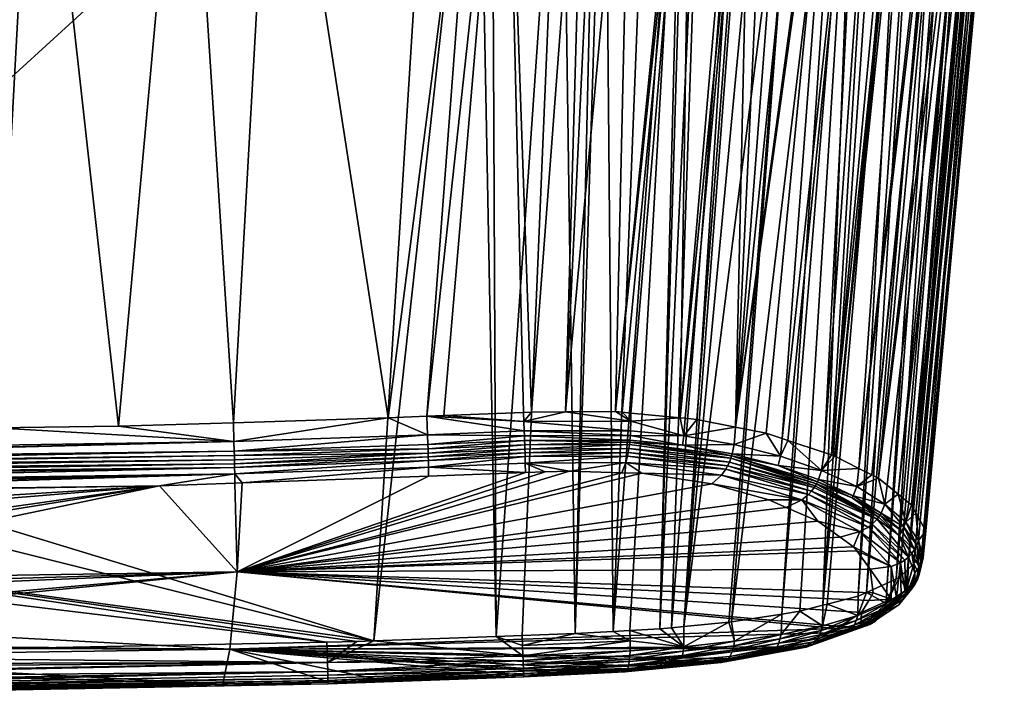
# Model space of a CAD drawing. Extents: x -0.11 to 0.11, y -0.407 to 0.019.
# Tile 236 of 256: x 0.044 to 0.097, y -0.105 to -0.069. Entities that reach past the tile are written whole.
import ezdxf

# ---------------------------------------------------------------- set-up
doc = ezdxf.new("R2010")
doc.units = 0
doc.layers.add('mesh', color=7, linetype='CONTINUOUS')

msp = doc.modelspace()

# ---------------------------------------------------------------- meshes
at = {"layer": 'mesh'}
mesh = msp.add_polyface(dxfattribs=at)
corners = [(0.065932, -0.089874, 0.027521), (0.070177, -0.050776, 0.018949), (0.066843, -0.089837, 0.027502), (0.063856, -0.089957, 0.027566), (0.068905, -0.050766, 0.018963), (0.049421, -0.090411, 0.027826), (0.053029, -0.050635, 0.019138), (0.055574, -0.090217, 0.027715), (0.045004, -0.050602, 0.019182), (0.042824, -0.090496, 0.027884), (0.071105, -0.089667, 0.027409), (0.068691, -0.051041, -0.025128), (0.063088, -0.101911, -0.011384), (0.069643, -0.101673, -0.011339), (0.066289, -0.051027, -0.025154), (0.023759, -0.089899, -0.015152), (0.023996, -0.076628, -0.018797), (0.055607, -0.091232, 0.027859), (0.065973, -0.090871, 0.02766), (0.071128, -0.090145, 0.027497), (0.071151, -0.09066, 0.027546), (0.065992, -0.091377, 0.027624), (0.071162, -0.090916, 0.02754), (0.066, -0.091616, 0.027566), (0.071172, -0.091165, 0.02751), (0.055622, -0.091739, 0.027823), (0.069417, -0.050922, -0.025134), (0.057794, -0.050674, 0.019085), (0.024449, -0.050526, -0.025611), (0.069418, -0.050784, -0.025123), (0.069418, -0.050646, -0.025078), (0.024448, -0.050653, -0.025622), (0.068906, -0.050418, 0.018749), (0.068906, -0.050574, 0.018893), (0.057795, -0.050329, 0.018869), (0.057795, -0.050485, 0.019012), (0.068903, -0.050301, 0.018462), (0.069418, -0.050519, -0.024998), (0.024449, -0.050268, -0.025495), (0.013347, -0.050342, 0.019314), (0.013346, -0.050469, 0.019355), (0.069417, -0.050417, -0.02489)]
mesh.append_faces([[corners[k] for k in face] for face in [(0, 1, 2, 2), (3, 4, 0, 0), (5, 6, 7, 7), (5, 8, 6, 6), (9, 8, 5, 5), (1, 10, 2, 2), (11, 12, 13, 13), (14, 12, 11, 11), (14, 15, 12, 12), (16, 15, 14, 14), (17, 5, 7, 7), (17, 9, 5, 5), (3, 0, 18, 18), (19, 0, 2, 2), (19, 20, 0, 0), (21, 18, 22, 22), (23, 21, 24, 24), (25, 18, 21, 21), (17, 3, 18, 18), (7, 3, 17, 17), (20, 18, 0, 0), (20, 22, 18, 18), (11, 26, 14, 14), (3, 27, 4, 4), (7, 27, 3, 3), (7, 6, 27, 27), (28, 26, 29, 29), (28, 29, 30, 30), (14, 26, 31, 31), (32, 33, 34, 34), (33, 27, 35, 35), (33, 35, 34, 34), (36, 32, 34, 34), (37, 38, 30, 30), (27, 6, 8, 8), (33, 4, 27, 27), (27, 39, 35, 35), (8, 40, 27, 27), (41, 38, 37, 37)]])
mesh = msp.add_polyface(dxfattribs=at)
corners = [(0.066289, -0.051027, -0.025154), (0.024448, -0.05078, -0.025607), (0.024104, -0.070588, -0.020455), (0.042824, -0.090496, 0.027884), (0.015105, -0.090855, 0.028131), (0.014139, -0.073926, 0.024627), (0.014023, -0.070516, 0.02386), (0.045004, -0.050602, 0.019182), (0.023996, -0.076628, -0.018797), (0.015179, -0.091372, 0.028227), (0.015287, -0.091664, 0.02826), (0.023268, -0.076642, -0.018899), (0.023977, -0.050777, -0.025666), (0.023722, -0.050775, -0.025699), (0.023526, -0.050774, -0.025724), (0.022525, -0.076687, -0.019112), (0.022635, -0.050761, -0.02607), (0.02181, -0.076773, -0.019477), (0.021174, -0.076899, -0.019984), (0.0219, -0.050742, -0.026581), (0.02165, -0.050732, -0.026861), (0.021559, -0.050729, -0.026963), (0.020658, -0.077059, -0.020605), (0.021243, -0.050716, -0.027317), (0.023043, -0.08991, -0.015236), (0.02372, -0.092066, -0.014557), (0.023759, -0.089899, -0.015152), (0.0223, -0.089957, -0.015449), (0.021586, -0.090046, -0.015813), (0.02095, -0.090177, -0.016318), (0.023515, -0.050653, -0.025746), (0.013346, -0.050469, 0.019355), (0.055607, -0.091232, 0.027859), (0.015413, -0.091852, 0.028268), (0.024448, -0.050653, -0.025622), (0.023074, -0.050768, -0.0259), (0.022253, -0.050751, -0.026336), (0.022646, -0.050641, -0.026085)]
mesh.append_faces([[corners[k] for k in face] for face in [(0, 1, 2, 2), (3, 4, 5, 5), (3, 6, 7, 7), (5, 6, 3, 3), (8, 0, 2, 2), (9, 4, 3, 3), (3, 10, 9, 9), (11, 8, 2, 2), (12, 2, 1, 1), (12, 11, 2, 2), (13, 11, 12, 12), (14, 11, 13, 13), (14, 15, 11, 11), (15, 16, 17, 17), (18, 19, 20, 20), (21, 18, 20, 20), (21, 22, 18, 18), (23, 22, 21, 21), (24, 25, 26, 26), (11, 26, 8, 8), (11, 24, 26, 26), (15, 24, 11, 11), (15, 27, 24, 24), (17, 27, 15, 15), (17, 28, 27, 27), (18, 28, 17, 17), (18, 29, 28, 28), (30, 14, 13, 13), (12, 30, 13, 13), (6, 31, 7, 7), (32, 33, 3, 3), (0, 34, 1, 1), (35, 15, 14, 14), (15, 35, 16, 16), (18, 36, 19, 19), (17, 36, 18, 18), (16, 36, 17, 17), (35, 37, 16, 16), (1, 34, 12, 12)]])
mesh = msp.add_polyface(dxfattribs=at)
corners = [(0.069643, -0.101673, -0.011339), (0.073164, -0.051082, -0.025052), (0.069415, -0.051048, -0.025116), (0.065932, -0.089874, 0.027521), (0.068905, -0.050766, 0.018963), (0.070177, -0.050776, 0.018949), (0.076029, -0.089625, 0.027053), (0.076912, -0.050837, 0.018692), (0.079923, -0.050873, 0.018334), (0.073353, -0.089639, 0.027259), (0.075217, -0.050817, 0.018893), (0.087221, -0.091805, 0.021279), (0.089292, -0.05102, 0.013425), (0.090087, -0.051035, 0.012705), (0.085274, -0.091168, 0.02291), (0.084971, -0.091069, 0.023164), (0.087609, -0.091932, 0.020953), (0.091427, -0.05106, 0.011493), (0.091848, -0.05107, 0.010906), (0.078409, -0.101267, -0.010499), (0.079893, -0.051149, -0.024441), (0.079668, -0.051146, -0.02447), (0.068691, -0.051041, -0.025128), (0.07446, -0.050811, 0.018901), (0.071531, -0.089649, 0.0274), (0.080106, -0.050876, 0.018271), (0.076402, -0.08966, 0.026948), (0.079509, -0.089956, 0.026073), (0.082855, -0.050914, 0.017323), (0.083334, -0.050921, 0.017158), (0.084316, -0.050935, 0.01682), (0.082466, -0.090456, 0.024745), (0.085469, -0.050953, 0.016144), (0.087794, -0.050991, 0.01478), (0.087943, -0.050994, 0.014646), (0.08645, -0.050969, 0.015568), (0.090529, -0.05124, -0.018347), (0.087147, -0.100002, -0.005036), (0.091584, -0.051247, -0.017338), (0.088253, -0.051224, -0.020493), (0.084945, -0.100473, -0.007053), (0.08896, -0.051229, -0.019827), (0.086026, -0.051205, -0.021858), (0.082245, -0.100894, -0.008916), (0.084402, -0.051192, -0.022854), (0.079696, -0.101142, -0.009968), (0.080726, -0.051157, -0.024148), (0.079044, -0.101205, -0.010237), (0.08289, -0.051177, -0.023386), (0.083449, -0.051183, -0.023189), (0.077896, -0.051128, -0.024699), (0.07592, -0.101405, -0.010945), (0.075461, -0.051104, -0.025013), (0.075036, -0.0511, -0.02502), (0.073877, -0.101518, -0.01131), (0.088452, -0.0511, -0.020355)]
mesh.append_faces([[corners[k] for k in face] for face in [(0, 1, 2, 2), (3, 4, 5, 5), (6, 7, 8, 8), (9, 10, 7, 7), (11, 12, 13, 13), (14, 15, 12, 12), (16, 17, 18, 18), (13, 17, 16, 16), (19, 20, 21, 21), (22, 0, 2, 2), (23, 24, 5, 5), (6, 8, 25, 25), (23, 10, 9, 9), (26, 6, 25, 25), (27, 28, 29, 29), (25, 28, 27, 27), (30, 31, 29, 29), (32, 31, 30, 30), (31, 33, 34, 34), (31, 35, 33, 33), (32, 35, 31, 31), (12, 15, 34, 34), (36, 37, 38, 38), (39, 40, 41, 41), (42, 43, 39, 39), (44, 45, 42, 42), (19, 46, 20, 20), (47, 48, 46, 46), (45, 49, 48, 48), (50, 51, 21, 21), (52, 51, 50, 50), (53, 54, 52, 52), (1, 54, 53, 53), (44, 42, 49, 49), (46, 48, 49, 49), (46, 21, 20, 20), (55, 41, 36, 36), (55, 39, 41, 41), (42, 39, 55, 55)]])
mesh = msp.add_polyface(dxfattribs=at)
corners = [(0.070177, -0.050776, 0.018949), (0.071531, -0.089649, 0.0274), (0.071105, -0.089667, 0.027409), (0.073353, -0.089639, 0.027259), (0.076912, -0.050837, 0.018692), (0.076029, -0.089625, 0.027053), (0.079696, -0.101142, -0.009968), (0.08289, -0.051177, -0.023386), (0.079044, -0.101205, -0.010237), (0.079668, -0.051146, -0.02447), (0.076804, -0.101356, -0.010786), (0.078409, -0.101267, -0.010499), (0.07592, -0.101405, -0.010945), (0.075461, -0.051104, -0.025013), (0.073877, -0.101518, -0.01131), (0.073164, -0.051082, -0.025052), (0.07104, -0.101622, -0.01133), (0.069643, -0.101673, -0.011339), (0.076848, -0.090649, 0.027016), (0.071151, -0.09066, 0.027546), (0.071128, -0.090145, 0.027497), (0.076834, -0.090902, 0.02701), (0.076866, -0.090142, 0.026972), (0.076402, -0.08966, 0.026948), (0.066843, -0.089837, 0.027502), (0.079705, -0.090928, 0.026192), (0.079762, -0.08998, 0.026001), (0.080392, -0.09004, 0.025824), (0.079509, -0.089956, 0.026073), (0.076851, -0.089703, 0.026821), (0.071172, -0.091165, 0.02751), (0.076814, -0.091148, 0.02698), (0.076802, -0.091267, 0.026955), (0.071162, -0.090916, 0.02754), (0.065992, -0.091377, 0.027624), (0.071181, -0.091404, 0.027452), (0.079631, -0.091421, 0.026163), (0.082398, -0.091391, 0.024984), (0.07446, -0.050811, 0.018901), (0.080106, -0.050876, 0.018271), (0.080726, -0.051157, -0.024148), (0.082466, -0.090456, 0.024745)]
mesh.append_faces([[corners[k] for k in face] for face in [(0, 1, 2, 2), (3, 4, 5, 5), (6, 7, 8, 8), (9, 10, 11, 11), (9, 12, 10, 10), (13, 14, 12, 12), (15, 16, 14, 14), (17, 16, 15, 15), (18, 19, 20, 20), (18, 21, 19, 19), (22, 5, 23, 23), (22, 3, 5, 5), (20, 1, 3, 3), (20, 2, 1, 1), (24, 2, 20, 20), (25, 26, 27, 27), (25, 28, 26, 26), (22, 28, 25, 25), (22, 29, 28, 28), (23, 29, 22, 22), (30, 31, 32, 32), (30, 33, 31, 31), (34, 33, 30, 30), (35, 30, 32, 32), (22, 20, 3, 3), (22, 18, 20, 20), (25, 18, 22, 22), (25, 21, 18, 18), (36, 21, 25, 25), (25, 37, 36, 36), (21, 33, 19, 19), (21, 31, 33, 33), (36, 31, 21, 21), (36, 32, 31, 31), (38, 3, 1, 1), (29, 39, 28, 28), (23, 39, 29, 29), (8, 40, 11, 11), (27, 41, 25, 25)]])
mesh = msp.add_polyface(dxfattribs=at)
corners = [(0.079509, -0.089956, 0.026073), (0.083334, -0.050921, 0.017158), (0.079762, -0.08998, 0.026001), (0.080392, -0.09004, 0.025824), (0.087221, -0.091805, 0.021279), (0.090087, -0.051035, 0.012705), (0.087609, -0.091932, 0.020953), (0.085274, -0.091168, 0.02291), (0.089292, -0.05102, 0.013425), (0.087784, -0.092019, 0.020722), (0.092057, -0.051074, 0.010614), (0.089065, -0.092663, 0.019022), (0.091848, -0.05107, 0.010906), (0.089757, -0.093011, 0.018104), (0.094011, -0.051118, 0.007888), (0.090127, -0.093197, 0.017614), (0.093933, -0.051116, 0.007998), (0.095366, -0.051157, 0.0048), (0.09058, -0.093565, 0.01659), (0.091171, -0.094044, 0.015256), (0.095887, -0.051172, 0.003613), (0.091755, -0.094518, 0.013939), (0.096016, -0.051178, 0.002976), (0.091885, -0.094623, 0.013646), (0.096303, -0.051191, 0.001561), (0.092125, -0.095056, 0.01235), (0.096589, -0.051204, 0.000144), (0.092356, -0.095472, 0.011105), (0.092592, -0.096393, 0.008241), (0.096795, -0.051225, -0.002713), (0.092508, -0.0969, 0.006583), (0.092019, -0.097756, 0.003662), (0.096156, -0.051253, -0.008431), (0.091684, -0.098082, 0.0025), (0.092433, -0.097355, 0.005097), (0.096245, -0.051251, -0.008001), (0.096768, -0.051243, -0.005472), (0.096775, -0.051238, -0.004792), (0.08896, -0.051229, -0.019827), (0.085904, -0.100323, -0.006392), (0.087147, -0.100002, -0.005036), (0.094132, -0.051259, -0.013689), (0.09058, -0.098808, -0.000203), (0.091068, -0.098585, 0.000673), (0.093643, -0.051257, -0.01439), (0.089472, -0.099315, -0.002192), (0.092403, -0.051251, -0.016165), (0.089031, -0.099516, -0.002982), (0.082466, -0.090456, 0.024745), (0.087943, -0.050994, 0.014646), (0.084098, -0.090784, 0.023896), (0.084971, -0.091069, 0.023164), (0.096806, -0.051219, -0.001625), (0.092655, -0.096012, 0.009487), (0.095176, -0.051257, -0.011229), (0.091254, -0.0985, 0.001006), (0.091584, -0.051247, -0.017338), (0.087374, -0.099944, -0.004789), (0.090529, -0.05124, -0.018347), (0.084945, -0.100473, -0.007053), (0.088253, -0.051224, -0.020493), (0.082245, -0.100894, -0.008916), (0.086026, -0.051205, -0.021858), (0.082111, -0.100907, -0.008971), (0.079696, -0.101142, -0.009968), (0.084402, -0.051192, -0.022854), (0.083449, -0.051183, -0.023189), (0.079705, -0.090928, 0.026192), (0.082398, -0.091391, 0.024984)]
mesh.append_faces([[corners[k] for k in face] for face in [(0, 1, 2, 2), (1, 3, 2, 2), (4, 5, 6, 6), (7, 8, 4, 4), (9, 10, 11, 11), (6, 12, 9, 9), (13, 14, 15, 15), (11, 16, 13, 13), (17, 18, 15, 15), (17, 19, 18, 18), (20, 21, 19, 19), (22, 23, 21, 21), (24, 25, 23, 23), (26, 27, 25, 25), (28, 29, 30, 30), (31, 32, 33, 33), (34, 35, 31, 31), (30, 36, 34, 34), (29, 37, 30, 30), (38, 39, 40, 40), (41, 42, 43, 43), (44, 45, 42, 42), (46, 47, 45, 45), (1, 48, 3, 3), (49, 50, 48, 48), (49, 51, 50, 50), (27, 52, 53, 53), (53, 52, 28, 28), (54, 55, 33, 33), (54, 43, 55, 55), (56, 57, 47, 47), (56, 40, 57, 57), (58, 38, 40, 40), (38, 59, 39, 39), (60, 61, 59, 59), (62, 63, 61, 61), (62, 64, 63, 63), (65, 66, 64, 64), (67, 48, 68, 68), (48, 50, 68, 68)]])
mesh = msp.add_polyface(dxfattribs=at)
corners = [(0.087784, -0.092019, 0.020722), (0.091848, -0.05107, 0.010906), (0.092057, -0.051074, 0.010614), (0.090127, -0.093197, 0.017614), (0.094986, -0.051146, 0.005667), (0.095366, -0.051157, 0.0048), (0.094011, -0.051118, 0.007888), (0.089757, -0.093011, 0.018104), (0.093933, -0.051116, 0.007998), (0.089065, -0.092663, 0.019022), (0.093746, -0.051112, 0.008259), (0.095887, -0.051172, 0.003613), (0.091171, -0.094044, 0.015256), (0.096016, -0.051178, 0.002976), (0.091755, -0.094518, 0.013939), (0.096303, -0.051191, 0.001561), (0.091885, -0.094623, 0.013646), (0.096589, -0.051204, 0.000144), (0.092125, -0.095056, 0.01235), (0.092356, -0.095472, 0.011105), (0.096812, -0.051215, -0.000957), (0.096806, -0.051219, -0.001625), (0.092592, -0.096393, 0.008241), (0.096795, -0.051225, -0.002713), (0.091684, -0.098082, 0.0025), (0.096156, -0.051253, -0.008431), (0.09596, -0.051256, -0.009382), (0.092019, -0.097756, 0.003662), (0.096245, -0.051251, -0.008001), (0.092433, -0.097355, 0.005097), (0.096768, -0.051243, -0.005472), (0.092508, -0.0969, 0.006583), (0.096775, -0.051238, -0.004792), (0.093643, -0.051257, -0.01439), (0.09058, -0.098808, -0.000203), (0.094132, -0.051259, -0.013689), (0.092403, -0.051251, -0.016165), (0.089472, -0.099315, -0.002192), (0.096612, -0.05108, 0.00015), (0.096859, -0.051099, -0.002714), (0.096036, -0.051064, 0.002978), (0.095176, -0.051257, -0.011229), (0.091068, -0.098585, 0.000673), (0.091584, -0.051247, -0.017338), (0.089031, -0.099516, -0.002982), (0.092463, -0.051116, -0.016206), (0.094072, -0.05107, -0.013806), (0.09532, -0.051073, -0.011195), (0.096743, -0.051063, -0.005605), (0.096218, -0.051071, -0.008443), (0.090608, -0.051116, -0.018428), (0.090529, -0.05124, -0.018347)]
mesh.append_faces([[corners[k] for k in face] for face in [(0, 1, 2, 2), (3, 4, 5, 5), (3, 6, 4, 4), (7, 8, 6, 6), (9, 10, 8, 8), (2, 10, 9, 9), (11, 12, 5, 5), (13, 14, 11, 11), (15, 16, 13, 13), (17, 18, 15, 15), (19, 20, 21, 21), (17, 20, 19, 19), (22, 21, 23, 23), (24, 25, 26, 26), (27, 28, 25, 25), (29, 30, 28, 28), (31, 32, 30, 30), (33, 34, 35, 35), (36, 37, 33, 33), (38, 17, 15, 15), (38, 20, 17, 17), (38, 21, 20, 20), (38, 39, 21, 21), (39, 23, 21, 21), (39, 32, 23, 23), (40, 15, 13, 13), (24, 26, 41, 41), (35, 42, 41, 41), (43, 44, 36, 36), (33, 45, 36, 36), (35, 46, 33, 33), (41, 47, 35, 35), (48, 30, 32, 32), (28, 30, 48, 48), (49, 25, 28, 28), (49, 26, 25, 25), (41, 26, 47, 47), (48, 49, 28, 28), (45, 43, 36, 36), (50, 51, 43, 43)]])
mesh = msp.add_polyface(dxfattribs=at)
corners = [(0.060579, -0.101976, -0.011395), (0.023103, -0.097467, -0.013024), (0.023423, -0.102715, -0.01151), (0.023218, -0.096458, -0.01331), (0.063088, -0.101911, -0.011384), (0.02372, -0.092066, -0.014557), (0.023759, -0.089899, -0.015152), (0.051615, -0.093595, 0.026247), (0.021312, -0.094016, 0.026689), (0.055646, -0.092955, 0.027038), (0.015873, -0.092249, 0.028245), (0.055607, -0.091232, 0.027859), (0.055622, -0.091739, 0.027823), (0.060612, -0.103071, -0.011009), (0.021165, -0.103157, -0.011388), (0.020956, -0.103393, -0.01129), (0.020603, -0.103791, -0.011124), (0.060643, -0.104207, -0.009276), (0.020172, -0.104933, -0.009417), (0.029043, -0.10481, -0.008261), (0.060642, -0.10412, -0.00983), (0.017275, -0.092804, 0.028041), (0.055634, -0.092203, 0.027676), (0.055638, -0.092414, 0.027556), (0.017945, -0.09302, 0.027932), (0.055642, -0.09261, 0.027407), (0.017576, -0.092901, 0.027992), (0.019508, -0.093469, 0.027487), (0.055629, -0.091978, 0.027764), (0.016275, -0.092482, 0.028205), (0.0262, -0.097209, 0.01995), (0.024373, -0.095859, 0.02291), (0.026658, -0.10338, 0.000552), (0.055006, -0.10423, -0.008159), (0.055378, -0.102345, 0.002634), (0.028196, -0.102106, 0.005872), (0.028436, -0.100923, 0.009857), (0.055779, -0.098213, 0.015816), (0.028499, -0.100615, 0.010896), (0.027978, -0.099364, 0.014474), (0.026587, -0.097639, 0.018881), (0.027493, -0.098646, 0.016381), (0.02784, -0.099032, 0.015421), (0.028003, -0.102281, 0.005153), (0.027475, -0.10276, 0.003191), (0.026892, -0.103288, 0.001028), (0.016662, -0.092607, 0.028141), (0.015732, -0.092167, 0.028259), (0.015413, -0.091852, 0.028268), (0.019872, -0.10447, -0.010648), (0.019726, -0.104642, -0.010429), (0.060636, -0.103903, -0.010313), (0.019776, -0.104829, -0.010032), (0.019959, -0.104906, -0.009713), (0.060632, -0.103741, -0.010522), (0.060626, -0.103545, -0.010707), (0.020487, -0.103923, -0.01107), (0.019721, -0.104769, -0.010191), (0.018536, -0.093204, 0.02781)]
mesh.append_faces([[corners[k] for k in face] for face in [(0, 1, 2, 2), (0, 3, 1, 1), (4, 5, 3, 3), (6, 5, 4, 4), (7, 8, 9, 9), (10, 11, 12, 12), (13, 14, 15, 15), (2, 14, 13, 13), (15, 16, 13, 13), (17, 18, 19, 19), (17, 20, 18, 18), (21, 22, 23, 23), (24, 23, 25, 25), (24, 26, 23, 23), (27, 25, 9, 9), (12, 28, 29, 29), (30, 31, 7, 7), (32, 33, 19, 19), (34, 35, 36, 36), (37, 38, 39, 39), (7, 40, 30, 30), (7, 41, 40, 40), (37, 42, 41, 41), (39, 42, 37, 37), (37, 36, 38, 38), (37, 34, 36, 36), (34, 43, 35, 35), (34, 44, 43, 43), (33, 45, 44, 44), (32, 45, 33, 33), (46, 28, 22, 22), (47, 48, 11, 11), (49, 50, 51, 51), (52, 53, 20, 20), (54, 55, 49, 49), (55, 13, 56, 56), (51, 54, 49, 49), (57, 52, 20, 20), (21, 46, 22, 22), (27, 58, 25, 25)]])
mesh = msp.add_polyface(dxfattribs=at)
corners = [(0.015873, -0.092249, 0.028245), (0.055622, -0.091739, 0.027823), (0.01606, -0.092357, 0.028226), (0.015732, -0.092167, 0.028259), (0.055607, -0.091232, 0.027859), (0.016275, -0.092482, 0.028205), (0.02372, -0.092066, -0.014557), (0.022616, -0.09637, -0.013404), (0.023218, -0.096458, -0.01331), (0.023043, -0.08991, -0.015236), (0.0223, -0.089957, -0.015449), (0.024505, -0.101836, 0.014692), (0.023335, -0.100259, 0.018638), (0.023498, -0.099928, 0.018567), (0.0262, -0.097209, 0.01995), (0.023886, -0.09606, 0.022679), (0.024373, -0.095859, 0.02291), (0.026035, -0.097803, 0.018719), (0.026587, -0.097639, 0.018881), (0.025378, -0.098082, 0.018567), (0.023296, -0.096381, 0.022441), (0.024744, -0.098486, 0.018475), (0.022726, -0.096816, 0.022269), (0.024171, -0.099003, 0.018456), (0.022209, -0.09735, 0.022179), (0.02538, -0.10059, 0.014408), (0.025988, -0.100095, 0.014347), (0.026665, -0.099724, 0.014344), (0.025784, -0.102022, 0.010194), (0.024674, -0.101504, 0.014604), (0.021772, -0.097959, 0.022176), (0.023694, -0.099605, 0.018512), (0.024877, -0.101182, 0.014526), (0.023203, -0.100593, 0.018723), (0.021436, -0.098609, 0.022258), (0.055629, -0.091978, 0.027764), (0.016662, -0.092607, 0.028141), (0.02082, -0.10252, -0.011656), (0.023103, -0.097467, -0.013024), (0.02096, -0.094352, 0.026218), (0.021454, -0.094083, 0.026561), (0.023666, -0.095335, 0.024056), (0.020461, -0.094712, 0.025916)]
mesh.append_faces([[corners[k] for k in face] for face in [(0, 1, 2, 2), (3, 4, 0, 0), (1, 5, 2, 2), (6, 7, 8, 8), (9, 7, 6, 6), (10, 7, 9, 9), (11, 12, 13, 13), (14, 15, 16, 16), (17, 14, 18, 18), (17, 15, 14, 14), (19, 15, 17, 17), (19, 20, 15, 15), (21, 20, 19, 19), (21, 22, 20, 20), (23, 22, 21, 21), (23, 24, 22, 22), (21, 25, 23, 23), (21, 26, 25, 25), (19, 26, 21, 21), (19, 27, 26, 26), (17, 27, 19, 19), (28, 25, 26, 26), (29, 11, 13, 13), (30, 13, 12, 12), (31, 13, 30, 30), (31, 29, 13, 13), (32, 29, 31, 31), (23, 30, 24, 24), (23, 31, 30, 30), (25, 31, 23, 23), (25, 32, 31, 31), (28, 32, 25, 25), (33, 34, 12, 12), (5, 35, 36, 36), (8, 37, 38, 38), (39, 40, 41, 41), (16, 39, 41, 41), (16, 15, 39, 39), (20, 42, 15, 15), (22, 42, 20, 20)]])
mesh = msp.add_polyface(dxfattribs=at)
corners = [(0.062182, -0.101945, -0.01139), (0.023218, -0.096458, -0.01331), (0.060579, -0.101976, -0.011395), (0.063088, -0.101911, -0.011384), (0.066007, -0.091841, 0.027477), (0.055634, -0.092203, 0.027676), (0.055629, -0.091978, 0.027764), (0.071113, -0.103536, -0.010274), (0.060636, -0.103903, -0.010313), (0.06064, -0.104029, -0.010082), (0.060643, -0.104207, -0.009276), (0.055006, -0.10423, -0.008159), (0.060636, -0.104104, -0.008137), (0.029043, -0.10481, -0.008261), (0.063629, -0.104037, -0.008125), (0.055646, -0.092955, 0.027038), (0.055646, -0.093451, 0.02617), (0.051615, -0.093595, 0.026247), (0.056045, -0.093436, 0.026162), (0.066023, -0.092592, 0.026841), (0.066023, -0.09308, 0.025971), (0.060612, -0.103071, -0.011009), (0.071082, -0.102702, -0.010972), (0.023423, -0.102715, -0.01151), (0.071107, -0.103374, -0.010483), (0.060626, -0.103545, -0.010707), (0.060632, -0.103741, -0.010522), (0.071091, -0.102952, -0.010831), (0.071123, -0.103838, -0.009232), (0.060642, -0.10412, -0.00983), (0.055638, -0.092414, 0.027556), (0.066013, -0.092052, 0.027358), (0.055642, -0.09261, 0.027407), (0.066017, -0.092247, 0.02721), (0.055622, -0.091739, 0.027823), (0.065992, -0.091377, 0.027624), (0.066, -0.091616, 0.027566), (0.055607, -0.091232, 0.027859), (0.065973, -0.090871, 0.02766), (0.055779, -0.098213, 0.015816), (0.055378, -0.102345, 0.002634), (0.071117, -0.103753, -0.008073), (0.027493, -0.098646, 0.016381), (0.087859, -0.101249, 0.001256), (0.027475, -0.10276, 0.003191), (0.019726, -0.104642, -0.010429), (0.019721, -0.104769, -0.010191)]
mesh.append_faces([[corners[k] for k in face] for face in [(0, 1, 2, 2), (3, 1, 0, 0), (4, 5, 6, 6), (7, 8, 9, 9), (10, 11, 12, 12), (10, 13, 11, 11), (12, 14, 10, 10), (15, 16, 17, 17), (15, 18, 16, 16), (19, 18, 15, 15), (19, 20, 18, 18), (21, 0, 2, 2), (21, 3, 0, 0), (22, 3, 21, 21), (23, 21, 2, 2), (24, 25, 26, 26), (27, 21, 25, 25), (7, 26, 8, 8), (28, 29, 10, 10), (30, 4, 31, 31), (30, 5, 4, 4), (32, 31, 33, 33), (32, 30, 31, 31), (15, 33, 19, 19), (15, 32, 33, 33), (34, 35, 36, 36), (37, 38, 34, 34), (36, 6, 34, 34), (36, 4, 6, 6), (17, 16, 39, 39), (39, 18, 20, 20), (16, 18, 39, 39), (40, 12, 11, 11), (40, 14, 12, 12), (41, 14, 40, 40), (39, 42, 17, 17), (43, 40, 39, 39), (11, 44, 40, 40), (8, 45, 9, 9), (46, 29, 9, 9)]])
mesh = msp.add_polyface(dxfattribs=at)
corners = [(0.060643, -0.104207, -0.009276), (0.071117, -0.103753, -0.008073), (0.071123, -0.103838, -0.009232), (0.063629, -0.104037, -0.008125), (0.073552, -0.103661, -0.008056), (0.071208, -0.092381, 0.026728), (0.071212, -0.092894, 0.025872), (0.066023, -0.092592, 0.026841), (0.072277, -0.092856, 0.025852), (0.066023, -0.09308, 0.025971), (0.069643, -0.101673, -0.011339), (0.071061, -0.102158, -0.011196), (0.07104, -0.101622, -0.01133), (0.071082, -0.102702, -0.010972), (0.063088, -0.101911, -0.011384), (0.0711, -0.103178, -0.010668), (0.071091, -0.102952, -0.010831), (0.060626, -0.103545, -0.010707), (0.071107, -0.103374, -0.010483), (0.060612, -0.103071, -0.011009), (0.071113, -0.103536, -0.010274), (0.060632, -0.103741, -0.010522), (0.060642, -0.10412, -0.00983), (0.07112, -0.103752, -0.009788), (0.071117, -0.103661, -0.010042), (0.06064, -0.104029, -0.010082), (0.066013, -0.092052, 0.027358), (0.071189, -0.091629, 0.027363), (0.071195, -0.09184, 0.027244), (0.066007, -0.091841, 0.027477), (0.066017, -0.092247, 0.02721), (0.071201, -0.092035, 0.027096), (0.066, -0.091616, 0.027566), (0.071172, -0.091165, 0.02751), (0.071181, -0.091404, 0.027452), (0.084247, -0.094342, 0.021478), (0.085185, -0.094755, 0.020447), (0.055779, -0.098213, 0.015816), (0.076371, -0.092896, 0.025328), (0.077442, -0.09293, 0.025145), (0.055378, -0.102345, 0.002634), (0.076276, -0.10348, -0.007576), (0.074536, -0.103611, -0.00798), (0.078483, -0.103315, -0.007064), (0.082024, -0.102879, -0.005299), (0.081102, -0.102992, -0.005759), (0.087501, -0.101475, 0.00043), (0.085175, -0.102231, -0.002592), (0.087859, -0.101249, 0.001256), (0.073583, -0.092809, 0.025803), (0.07377, -0.103651, -0.008044)]
mesh.append_faces([[corners[k] for k in face] for face in [(0, 1, 2, 2), (0, 3, 1, 1), (1, 4, 2, 2), (5, 6, 7, 7), (5, 8, 6, 6), (6, 9, 7, 7), (10, 11, 12, 12), (13, 10, 14, 14), (13, 11, 10, 10), (15, 16, 17, 17), (18, 15, 17, 17), (16, 13, 19, 19), (20, 18, 21, 21), (22, 23, 24, 24), (25, 24, 20, 20), (25, 22, 24, 24), (2, 23, 22, 22), (26, 27, 28, 28), (26, 29, 27, 27), (30, 28, 31, 31), (30, 26, 28, 28), (7, 31, 5, 5), (7, 30, 31, 31), (32, 33, 34, 34), (34, 29, 32, 32), (34, 27, 29, 29), (35, 36, 37, 37), (38, 39, 37, 37), (37, 6, 8, 8), (37, 9, 6, 6), (40, 4, 1, 1), (41, 42, 40, 40), (40, 43, 41, 41), (44, 45, 40, 40), (46, 47, 40, 40), (48, 46, 40, 40), (37, 49, 38, 38), (8, 49, 37, 37), (40, 50, 4, 4), (40, 42, 50, 50)]])
mesh = msp.add_polyface(dxfattribs=at)
corners = [(0.086879, -0.095502, 0.018583), (0.085185, -0.094755, 0.020447), (0.086012, -0.094342, 0.021098), (0.081196, -0.093487, 0.023612), (0.081706, -0.093027, 0.024327), (0.084247, -0.094342, 0.021478), (0.084098, -0.090784, 0.023896), (0.084971, -0.091069, 0.023164), (0.084882, -0.092018, 0.023415), (0.082409, -0.101927, -0.008395), (0.082245, -0.100894, -0.008916), (0.082111, -0.100907, -0.008971), (0.087123, -0.101102, -0.00474), (0.085904, -0.100323, -0.006392), (0.084901, -0.101558, -0.006745), (0.082042, -0.092526, 0.02476), (0.086669, -0.093697, 0.021495), (0.086526, -0.093886, 0.021428), (0.082136, -0.092327, 0.024857), (0.076723, -0.091812, 0.026723), (0.081938, -0.092709, 0.024637), (0.086367, -0.094056, 0.021338), (0.076683, -0.092004, 0.02658), (0.076589, -0.092343, 0.026227), (0.079631, -0.091421, 0.026163), (0.082289, -0.091882, 0.02497), (0.082255, -0.091998, 0.024951), (0.082398, -0.091391, 0.024984), (0.084741, -0.092507, 0.02342), (0.086903, -0.093265, 0.021555), (0.086851, -0.093379, 0.021549), (0.087071, -0.092777, 0.021526), (0.085274, -0.091168, 0.02291), (0.086795, -0.09349, 0.021537), (0.082218, -0.092112, 0.024927), (0.086734, -0.093596, 0.021519), (0.088786, -0.096869, 0.015022), (0.055779, -0.098213, 0.015816), (0.088071, -0.096356, 0.016357), (0.089208, -0.100392, 0.004376), (0.088043, -0.101132, 0.001681), (0.089843, -0.099341, 0.007848), (0.089605, -0.099736, 0.006543), (0.089684, -0.098069, 0.011684), (0.084945, -0.100473, -0.007053)]
mesh.append_faces([[corners[k] for k in face] for face in [(0, 1, 2, 2), (2, 3, 4, 4), (2, 5, 3, 3), (1, 5, 2, 2), (6, 7, 8, 8), (9, 10, 11, 11), (12, 13, 14, 14), (15, 16, 17, 17), (15, 18, 16, 16), (19, 18, 15, 15), (20, 17, 21, 21), (20, 15, 17, 17), (22, 15, 20, 20), (4, 21, 2, 2), (4, 20, 21, 21), (23, 20, 4, 4), (24, 25, 26, 26), (24, 27, 25, 25), (28, 29, 30, 30), (28, 31, 29, 29), (8, 31, 28, 28), (8, 32, 31, 31), (7, 32, 8, 8), (26, 30, 33, 33), (26, 28, 30, 30), (25, 28, 26, 26), (25, 8, 28, 28), (27, 8, 25, 25), (27, 6, 8, 8), (33, 34, 26, 26), (33, 35, 34, 34), (35, 18, 34, 34), (35, 16, 18, 18), (36, 37, 38, 38), (37, 39, 40, 40), (37, 41, 42, 42), (37, 43, 41, 41), (14, 44, 9, 9), (13, 44, 14, 14), (44, 10, 9, 9)]])
mesh = msp.add_polyface(dxfattribs=at)
corners = [(0.088958, -0.093644, 0.019333), (0.089065, -0.092663, 0.019022), (0.089757, -0.093011, 0.018104), (0.087071, -0.092777, 0.021526), (0.087784, -0.092019, 0.020722), (0.087609, -0.091932, 0.020953), (0.087221, -0.091805, 0.021279), (0.085274, -0.091168, 0.02291), (0.090127, -0.093197, 0.017614), (0.09058, -0.093565, 0.01659), (0.09046, -0.094574, 0.016907), (0.091171, -0.094044, 0.015256), (0.091579, -0.095546, 0.014259), (0.091755, -0.094518, 0.013939), (0.091885, -0.094623, 0.013646), (0.092125, -0.095056, 0.01235), (0.086903, -0.093265, 0.021555), (0.088769, -0.094132, 0.019388), (0.091485, -0.095798, 0.01432), (0.090258, -0.095062, 0.016989), (0.086851, -0.093379, 0.021549), (0.08871, -0.094245, 0.01939), (0.086795, -0.09349, 0.021537), (0.090124, -0.095282, 0.017004), (0.091368, -0.096035, 0.014369), (0.090194, -0.095174, 0.016999), (0.089787, -0.095658, 0.016974), (0.086367, -0.094056, 0.021338), (0.086526, -0.093886, 0.021428), (0.089585, -0.095812, 0.016929), (0.086012, -0.094342, 0.021098), (0.089131, -0.096056, 0.016789), (0.086879, -0.095502, 0.018583), (0.090048, -0.095384, 0.017004), (0.086734, -0.093596, 0.021519), (0.086669, -0.093697, 0.021495), (0.091226, -0.096253, 0.014402)]
mesh.append_faces([[corners[k] for k in face] for face in [(0, 1, 2, 2), (3, 4, 1, 1), (3, 5, 4, 4), (3, 6, 5, 5), (7, 6, 3, 3), (8, 9, 10, 10), (11, 10, 9, 9), (11, 12, 10, 10), (13, 12, 11, 11), (12, 14, 15, 15), (13, 14, 12, 12), (0, 3, 1, 1), (0, 16, 3, 3), (17, 16, 0, 0), (18, 10, 12, 12), (19, 10, 18, 18), (20, 17, 21, 21), (20, 16, 17, 17), (22, 21, 23, 23), (22, 20, 21, 21), (24, 19, 18, 18), (25, 19, 24, 24), (26, 27, 28, 28), (29, 27, 26, 26), (29, 30, 27, 27), (31, 30, 29, 29), (31, 32, 30, 30), (21, 25, 23, 23), (21, 19, 25, 25), (17, 19, 21, 21), (17, 10, 19, 19), (0, 10, 17, 17), (0, 8, 10, 10), (2, 8, 0, 0), (22, 23, 33, 33), (33, 34, 22, 22), (33, 35, 34, 34), (33, 28, 35, 35), (26, 28, 33, 33), (23, 36, 33, 33)]])
mesh = msp.add_polyface(dxfattribs=at)
corners = [(0.082218, -0.092112, 0.024927), (0.076789, -0.091383, 0.026923), (0.076802, -0.091267, 0.026955), (0.076828, -0.101902, -0.010733), (0.076804, -0.101356, -0.010786), (0.07592, -0.101405, -0.010945), (0.081706, -0.093027, 0.024327), (0.077442, -0.09293, 0.025145), (0.076589, -0.092343, 0.026227), (0.081196, -0.093487, 0.023612), (0.076371, -0.092896, 0.025328), (0.079691, -0.102219, -0.009659), (0.079044, -0.101205, -0.010237), (0.078409, -0.101267, -0.010499), (0.079696, -0.101142, -0.009968), (0.073877, -0.101518, -0.01131), (0.07104, -0.101622, -0.01133), (0.071061, -0.102158, -0.011196), (0.076819, -0.102439, -0.010506), (0.076723, -0.091812, 0.026723), (0.076759, -0.091605, 0.026837), (0.082136, -0.092327, 0.024857), (0.071195, -0.09184, 0.027244), (0.071189, -0.091629, 0.027363), (0.076683, -0.092004, 0.02658), (0.082042, -0.092526, 0.02476), (0.071201, -0.092035, 0.027096), (0.081938, -0.092709, 0.024637), (0.071208, -0.092381, 0.026728), (0.071181, -0.091404, 0.027452), (0.082255, -0.091998, 0.024951), (0.079631, -0.091421, 0.026163), (0.088786, -0.096869, 0.015022), (0.088953, -0.097092, 0.014401), (0.055779, -0.098213, 0.015816), (0.086879, -0.095502, 0.018583), (0.088071, -0.096356, 0.016357), (0.085185, -0.094755, 0.020447), (0.084247, -0.094342, 0.021478), (0.088043, -0.101132, 0.001681), (0.087859, -0.101249, 0.001256), (0.089605, -0.099736, 0.006543), (0.089208, -0.100392, 0.004376), (0.089684, -0.098069, 0.011684), (0.073583, -0.092809, 0.025803), (0.072277, -0.092856, 0.025852)]
mesh.append_faces([[corners[k] for k in face] for face in [(0, 1, 2, 2), (3, 4, 5, 5), (6, 7, 8, 8), (6, 9, 7, 7), (7, 10, 8, 8), (11, 12, 13, 13), (11, 14, 12, 12), (15, 16, 17, 17), (3, 15, 17, 17), (5, 15, 3, 3), (11, 3, 18, 18), (11, 4, 3, 3), (13, 4, 11, 11), (19, 20, 21, 21), (22, 20, 19, 19), (22, 23, 20, 20), (24, 19, 25, 25), (26, 19, 24, 24), (26, 22, 19, 19), (8, 24, 27, 27), (28, 24, 8, 8), (28, 26, 24, 24), (29, 2, 1, 1), (30, 2, 31, 31), (30, 0, 2, 2), (1, 23, 29, 29), (1, 20, 23, 23), (0, 20, 1, 1), (0, 21, 20, 20), (32, 33, 34, 34), (34, 35, 36, 36), (34, 37, 35, 35), (34, 9, 38, 38), (34, 7, 9, 9), (34, 39, 40, 40), (41, 42, 34, 34), (33, 43, 34, 34), (28, 44, 45, 45), (8, 44, 28, 28), (8, 10, 44, 44)]])
mesh = msp.add_polyface(dxfattribs=at)
corners = [(0.055646, -0.092955, 0.027038), (0.019773, -0.093541, 0.027399), (0.019508, -0.093469, 0.027487), (0.020502, -0.09374, 0.027157), (0.020684, -0.09379, 0.027096), (0.021312, -0.094016, 0.026689), (0.051615, -0.093595, 0.026247), (0.021454, -0.094083, 0.026561), (0.055642, -0.09261, 0.027407), (0.01839, -0.093164, 0.027859), (0.017945, -0.09302, 0.027932), (0.055638, -0.092414, 0.027556), (0.017576, -0.092901, 0.027992), (0.017275, -0.092804, 0.028041), (0.023666, -0.095335, 0.024056), (0.024373, -0.095859, 0.02291), (0.026035, -0.097803, 0.018719), (0.026587, -0.097639, 0.018881), (0.027493, -0.098646, 0.016381), (0.027368, -0.099486, 0.014395), (0.027978, -0.099364, 0.014474), (0.028499, -0.100615, 0.010896), (0.02784, -0.099032, 0.015421), (0.027371, -0.102336, 0.005282), (0.028003, -0.102281, 0.005153), (0.027475, -0.10276, 0.003191), (0.028196, -0.102106, 0.005872), (0.026048, -0.10341, 0.000789), (0.026892, -0.103288, 0.001028), (0.026658, -0.10338, 0.000552), (0.026665, -0.099724, 0.014344), (0.027818, -0.101013, 0.009879), (0.028436, -0.100923, 0.009857), (0.027098, -0.101213, 0.009941), (0.026405, -0.101552, 0.010047), (0.025988, -0.100095, 0.014347), (0.026664, -0.102504, 0.005459), (0.018536, -0.093204, 0.02781), (0.060626, -0.103545, -0.010707), (0.020106, -0.104258, -0.010823), (0.019872, -0.10447, -0.010648), (0.060612, -0.103071, -0.011009), (0.020603, -0.103791, -0.011124), (0.020487, -0.103923, -0.01107), (0.06064, -0.104029, -0.010082), (0.019719, -0.104713, -0.010308), (0.019721, -0.104769, -0.010191), (0.019726, -0.104642, -0.010429), (0.060642, -0.10412, -0.00983), (0.019959, -0.104906, -0.009713), (0.020172, -0.104933, -0.009417)]
mesh.append_faces([[corners[k] for k in face] for face in [(0, 1, 2, 2), (0, 3, 1, 1), (0, 4, 3, 3), (0, 5, 4, 4), (6, 7, 5, 5), (8, 9, 10, 10), (11, 12, 13, 13), (6, 14, 7, 7), (6, 15, 14, 14), (16, 17, 18, 18), (19, 20, 21, 21), (19, 22, 20, 20), (23, 24, 25, 25), (23, 26, 24, 24), (27, 28, 29, 29), (27, 25, 28, 28), (16, 19, 30, 30), (18, 19, 16, 16), (18, 22, 19, 19), (31, 21, 32, 32), (31, 19, 21, 21), (33, 19, 31, 31), (33, 30, 19, 19), (34, 30, 33, 33), (34, 35, 30, 30), (27, 23, 25, 25), (27, 36, 23, 23), (33, 36, 34, 34), (33, 23, 36, 36), (31, 23, 33, 33), (31, 26, 23, 23), (32, 26, 31, 31), (8, 37, 9, 9), (38, 39, 40, 40), (41, 42, 43, 43), (44, 45, 46, 46), (44, 47, 45, 45), (48, 49, 50, 50), (38, 43, 39, 39)]])
mesh = msp.add_polyface(dxfattribs=at)
corners = [(0.090792, -0.097919, 0.011706), (0.089684, -0.098069, 0.011684), (0.088953, -0.097092, 0.014401), (0.088786, -0.096869, 0.015022), (0.088071, -0.096356, 0.016357), (0.089131, -0.096056, 0.016789), (0.092125, -0.095056, 0.01235), (0.092356, -0.095472, 0.011105), (0.092268, -0.096523, 0.011457), (0.091579, -0.095546, 0.014259), (0.092507, -0.097467, 0.008586), (0.092508, -0.0969, 0.006583), (0.092292, -0.098358, 0.005695), (0.092592, -0.096393, 0.008241), (0.092433, -0.097355, 0.005097), (0.092019, -0.097756, 0.003662), (0.091564, -0.099392, 0.006127), (0.091307, -0.09772, 0.011719), (0.091534, -0.097583, 0.011707), (0.089585, -0.095812, 0.016929), (0.089787, -0.095658, 0.016974), (0.092413, -0.097721, 0.008669), (0.092202, -0.098613, 0.005788), (0.092174, -0.096776, 0.01153), (0.091485, -0.095798, 0.01432), (0.091908, -0.097229, 0.011644), (0.092054, -0.097013, 0.011593), (0.092294, -0.097958, 0.008746), (0.091226, -0.096253, 0.014402), (0.091368, -0.096035, 0.014369), (0.090194, -0.095174, 0.016999), (0.086879, -0.095502, 0.018583), (0.090124, -0.095282, 0.017004), (0.092655, -0.096012, 0.009487), (0.091735, -0.097419, 0.011683), (0.090048, -0.095384, 0.017004), (0.092063, -0.098267, 0.008848)]
mesh.append_faces([[corners[k] for k in face] for face in [(0, 1, 2, 2), (3, 4, 5, 5), (6, 7, 8, 8), (9, 6, 8, 8), (10, 11, 12, 12), (10, 13, 11, 11), (12, 14, 15, 15), (11, 14, 12, 12), (16, 17, 18, 18), (18, 19, 20, 20), (17, 19, 18, 18), (17, 5, 19, 19), (0, 5, 17, 17), (0, 3, 5, 5), (2, 3, 0, 0), (21, 10, 22, 22), (21, 8, 10, 10), (23, 8, 21, 21), (23, 9, 8, 8), (24, 9, 23, 23), (25, 26, 27, 27), (28, 26, 25, 25), (28, 29, 26, 26), (30, 29, 28, 28), (27, 23, 21, 21), (26, 23, 27, 27), (26, 24, 23, 23), (29, 24, 26, 26), (4, 31, 5, 5), (32, 30, 28, 28), (33, 8, 7, 7), (33, 10, 8, 8), (33, 13, 10, 10), (16, 18, 34, 34), (20, 35, 34, 34), (18, 20, 34, 34), (34, 25, 36, 36), (28, 25, 34, 34), (25, 27, 36, 36), (35, 28, 34, 34)]])
mesh = msp.add_polyface(dxfattribs=at)
corners = [(0.091625, -0.099181, 0.002838), (0.090526, -0.099913, 0.000116), (0.090445, -0.100167, 0.000225), (0.090808, -0.099669, 0.00633), (0.089684, -0.098069, 0.011684), (0.090792, -0.097919, 0.011706), (0.089605, -0.099736, 0.006543), (0.089843, -0.099341, 0.007848), (0.092292, -0.098358, 0.005695), (0.092019, -0.097756, 0.003662), (0.091068, -0.098585, 0.000673), (0.09058, -0.098808, -0.000203), (0.091254, -0.0985, 0.001006), (0.091684, -0.098082, 0.0025), (0.091539, -0.099436, 0.002939), (0.09034, -0.100399, 0.00034), (0.09108, -0.099604, 0.006268), (0.091307, -0.09772, 0.011719), (0.089177, -0.101148, 0.001125), (0.091334, -0.099512, 0.0062), (0.091564, -0.099392, 0.006127), (0.089425, -0.1011, 0.000987), (0.092202, -0.098613, 0.005788), (0.092507, -0.097467, 0.008586), (0.089657, -0.101024, 0.000851), (0.091427, -0.09967, 0.003043), (0.092085, -0.098849, 0.005878), (0.092413, -0.097721, 0.008669), (0.092294, -0.097958, 0.008746), (0.091208, -0.09997, 0.0032), (0.091669, -0.09932, 0.006088), (0.090134, -0.100695, 0.000523), (0.089963, -0.100851, 0.000651), (0.091735, -0.097419, 0.011683), (0.09194, -0.099059, 0.005966), (0.092063, -0.098267, 0.008848)]
mesh.append_faces([[corners[k] for k in face] for face in [(0, 1, 2, 2), (3, 4, 5, 5), (6, 7, 3, 3), (8, 9, 0, 0), (1, 10, 11, 11), (1, 12, 10, 10), (0, 12, 1, 1), (0, 13, 12, 12), (9, 13, 0, 0), (14, 2, 15, 15), (16, 5, 17, 17), (16, 3, 5, 5), (18, 3, 16, 16), (19, 17, 20, 20), (19, 16, 17, 17), (21, 16, 19, 19), (14, 0, 2, 2), (14, 8, 0, 0), (22, 8, 14, 14), (22, 23, 8, 8), (24, 21, 19, 19), (25, 14, 15, 15), (25, 22, 14, 14), (26, 22, 25, 25), (26, 27, 22, 22), (28, 27, 26, 26), (29, 25, 15, 15), (30, 31, 32, 32), (30, 29, 31, 31), (30, 20, 33, 33), (32, 20, 30, 30), (32, 19, 20, 20), (34, 25, 29, 29), (34, 26, 25, 25), (35, 26, 34, 34), (35, 28, 26, 26), (31, 29, 15, 15), (30, 34, 29, 29), (30, 35, 34, 34), (33, 35, 30, 30)]])
mesh = msp.add_polyface(dxfattribs=at)
corners = [(0.089007, -0.100557, -0.002445), (0.089031, -0.099516, -0.002982), (0.087374, -0.099944, -0.004789), (0.090526, -0.099913, 0.000116), (0.09058, -0.098808, -0.000203), (0.089472, -0.099315, -0.002192), (0.087859, -0.101249, 0.001256), (0.089177, -0.101148, 0.001125), (0.087501, -0.101475, 0.00043), (0.088043, -0.101132, 0.001681), (0.089208, -0.100392, 0.004376), (0.089605, -0.099736, 0.006543), (0.090808, -0.099669, 0.00633), (0.089843, -0.099341, 0.007848), (0.089684, -0.098069, 0.011684), (0.087147, -0.100002, -0.005036), (0.087123, -0.101102, -0.00474), (0.087058, -0.101352, -0.004616), (0.084847, -0.101806, -0.006615), (0.086974, -0.10158, -0.00448), (0.088838, -0.10104, -0.002202), (0.088934, -0.100809, -0.002328), (0.085904, -0.100323, -0.006392), (0.089425, -0.1011, 0.000987), (0.09108, -0.099604, 0.006268), (0.086041, -0.102278, -0.003408), (0.086426, -0.102175, -0.003806), (0.089657, -0.101024, 0.000851), (0.086595, -0.102077, -0.003993), (0.08624, -0.102241, -0.00361), (0.090445, -0.100167, 0.000225), (0.09034, -0.100399, 0.00034), (0.088719, -0.101242, -0.002066), (0.086869, -0.101779, -0.00433), (0.086743, -0.101945, -0.004168), (0.090134, -0.100695, 0.000523), (0.089963, -0.100851, 0.000651), (0.091334, -0.099512, 0.0062)]
mesh.append_faces([[corners[k] for k in face] for face in [(0, 1, 2, 2), (3, 4, 5, 5), (6, 7, 8, 8), (6, 9, 7, 7), (10, 11, 12, 12), (12, 13, 14, 14), (2, 15, 16, 16), (16, 0, 2, 2), (16, 17, 0, 0), (18, 17, 16, 16), (19, 20, 21, 21), (17, 21, 0, 0), (17, 19, 21, 21), (15, 22, 16, 16), (7, 10, 12, 12), (9, 10, 7, 7), (23, 7, 24, 24), (25, 7, 23, 23), (25, 8, 7, 7), (26, 27, 28, 28), (26, 29, 27, 27), (29, 23, 27, 27), (29, 25, 23, 23), (0, 5, 1, 1), (0, 3, 5, 5), (21, 3, 0, 0), (21, 30, 3, 3), (20, 30, 21, 21), (20, 31, 30, 30), (19, 32, 20, 20), (33, 32, 19, 19), (33, 34, 32, 32), (32, 35, 20, 20), (34, 35, 32, 32), (28, 27, 36, 36), (36, 34, 28, 28), (36, 35, 34, 34), (27, 37, 36, 36), (35, 31, 20, 20)]])
mesh = msp.add_polyface(dxfattribs=at)
corners = [(0.081696, -0.103066, -0.006824), (0.081102, -0.102992, -0.005759), (0.082024, -0.102879, -0.005299), (0.078483, -0.103315, -0.007064), (0.084899, -0.10232, -0.002951), (0.085175, -0.102231, -0.002592), (0.086041, -0.102278, -0.003408), (0.082409, -0.101927, -0.008395), (0.082111, -0.100907, -0.008971), (0.079691, -0.102219, -0.009659), (0.079696, -0.101142, -0.009968), (0.084847, -0.101806, -0.006615), (0.084776, -0.102032, -0.00647), (0.087058, -0.101352, -0.004616), (0.082313, -0.102398, -0.008107), (0.082368, -0.102174, -0.00826), (0.084901, -0.101558, -0.006745), (0.079663, -0.102465, -0.00952), (0.079626, -0.102688, -0.009361), (0.086974, -0.10158, -0.00448), (0.087123, -0.101102, -0.00474), (0.087501, -0.101475, 0.00043), (0.076694, -0.103389, -0.009586), (0.081952, -0.102974, -0.007312), (0.082064, -0.102881, -0.007537), (0.081829, -0.103034, -0.007073), (0.08624, -0.102241, -0.00361), (0.086426, -0.102175, -0.003806), (0.076541, -0.103567, -0.008797), (0.086595, -0.102077, -0.003993), (0.082162, -0.102754, -0.007745), (0.086743, -0.101945, -0.004168), (0.086869, -0.101779, -0.00433), (0.082281, -0.102499, -0.008023), (0.084688, -0.102229, -0.006308), (0.076749, -0.103188, -0.009919), (0.079604, -0.102789, -0.009274), (0.076732, -0.103264, -0.009814)]
mesh.append_faces([[corners[k] for k in face] for face in [(0, 1, 2, 2), (0, 3, 1, 1), (4, 5, 6, 6), (7, 8, 9, 9), (8, 10, 9, 9), (11, 12, 13, 13), (14, 12, 11, 11), (7, 15, 16, 16), (7, 17, 15, 15), (9, 17, 7, 7), (18, 15, 17, 17), (12, 19, 13, 13), (14, 15, 18, 18), (11, 15, 14, 14), (11, 16, 15, 15), (20, 16, 11, 11), (5, 21, 6, 6), (22, 23, 24, 24), (25, 26, 27, 27), (25, 0, 26, 26), (28, 0, 25, 25), (27, 23, 25, 25), (27, 24, 23, 23), (29, 24, 27, 27), (0, 6, 26, 26), (0, 4, 6, 6), (2, 4, 0, 0), (30, 31, 32, 32), (33, 12, 14, 14), (33, 34, 12, 12), (33, 30, 34, 34), (35, 30, 33, 33), (12, 32, 19, 19), (34, 32, 12, 12), (30, 32, 34, 34), (33, 18, 36, 36), (14, 18, 33, 33), (30, 24, 31, 31), (37, 24, 30, 30), (29, 31, 24, 24)]])
mesh = msp.add_polyface(dxfattribs=at)
corners = [(0.074536, -0.103611, -0.00798), (0.076276, -0.10348, -0.007576), (0.076541, -0.103567, -0.008797), (0.071123, -0.103838, -0.009232), (0.076828, -0.101902, -0.010733), (0.071061, -0.102158, -0.011196), (0.071082, -0.102702, -0.010972), (0.079691, -0.102219, -0.009659), (0.076807, -0.102686, -0.010365), (0.079663, -0.102465, -0.00952), (0.076819, -0.102439, -0.010506), (0.071091, -0.102952, -0.010831), (0.0711, -0.103178, -0.010668), (0.076789, -0.10291, -0.010203), (0.079626, -0.102688, -0.009361), (0.071113, -0.103536, -0.010274), (0.076732, -0.103264, -0.009814), (0.076749, -0.103188, -0.009919), (0.079604, -0.102789, -0.009274), (0.071107, -0.103374, -0.010483), (0.076694, -0.103389, -0.009586), (0.076648, -0.10348, -0.009338), (0.081952, -0.102974, -0.007312), (0.071117, -0.103661, -0.010042), (0.07112, -0.103752, -0.009788), (0.082064, -0.102881, -0.007537), (0.078483, -0.103315, -0.007064), (0.081696, -0.103066, -0.006824), (0.081829, -0.103034, -0.007073), (0.055378, -0.102345, 0.002634), (0.081102, -0.102992, -0.005759), (0.084899, -0.10232, -0.002951), (0.082024, -0.102879, -0.005299), (0.085175, -0.102231, -0.002592), (0.073552, -0.103661, -0.008056), (0.07377, -0.103651, -0.008044), (0.082162, -0.102754, -0.007745), (0.076777, -0.103011, -0.010114), (0.082281, -0.102499, -0.008023)]
mesh.append_faces([[corners[k] for k in face] for face in [(0, 1, 2, 2), (3, 0, 2, 2), (4, 5, 6, 6), (7, 8, 9, 9), (10, 8, 7, 7), (10, 11, 8, 8), (12, 8, 11, 11), (13, 8, 12, 12), (13, 9, 8, 8), (14, 9, 13, 13), (15, 16, 17, 17), (18, 14, 13, 13), (10, 6, 11, 11), (10, 4, 6, 6), (17, 19, 15, 15), (20, 21, 22, 22), (23, 21, 20, 20), (23, 24, 21, 21), (16, 20, 25, 25), (15, 20, 16, 16), (15, 23, 20, 20), (2, 26, 27, 27), (1, 26, 2, 2), (2, 24, 3, 3), (2, 21, 24, 24), (28, 21, 2, 2), (28, 22, 21, 21), (29, 30, 26, 26), (29, 31, 32, 32), (29, 33, 31, 31), (3, 34, 35, 35), (3, 35, 0, 0), (17, 16, 36, 36), (37, 12, 19, 19), (37, 13, 12, 12), (18, 13, 37, 37), (17, 37, 19, 19), (38, 37, 17, 17), (38, 18, 37, 37)]])

doc.saveas('drawing.dxf')
